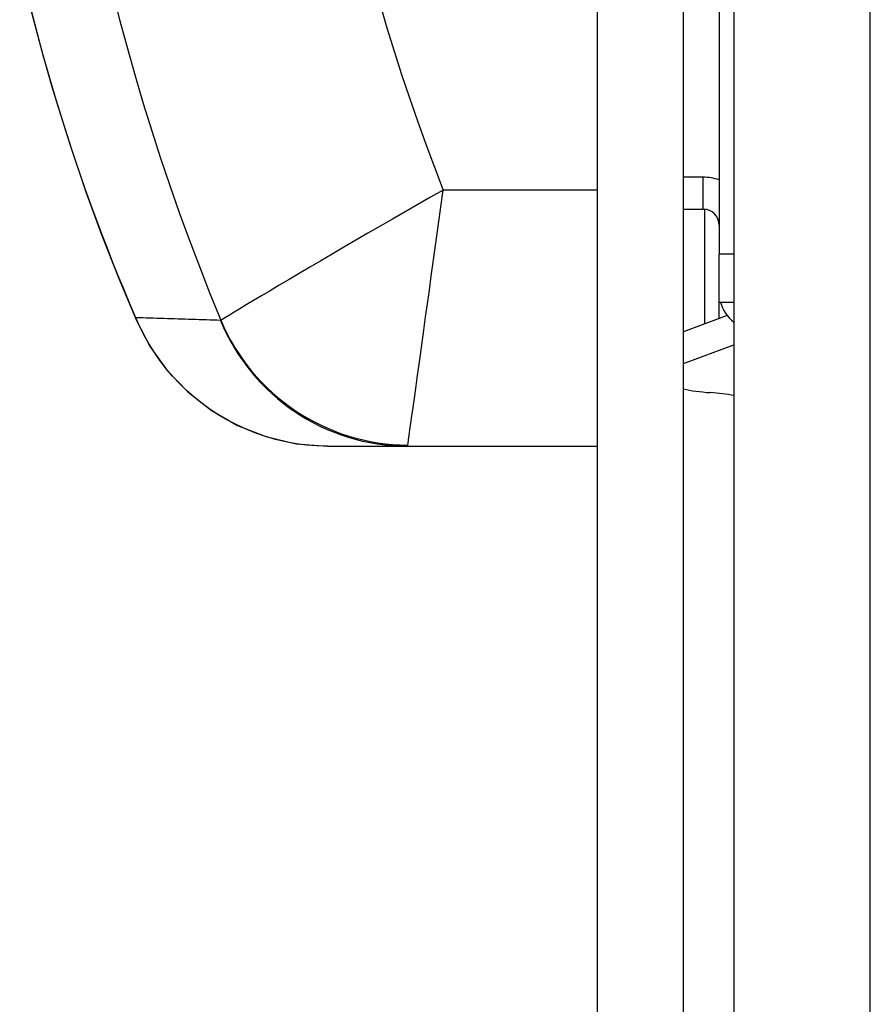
# Model space of a CAD drawing. Header units: inches. Extents: x 4.4 to 77.6, y 5.7 to 46.5.
# Tile 3 of 33: x 4.468 to 4.991, y 25.204 to 25.81. Entities that reach past the tile are written whole.
import ezdxf

# ---------------------------------------------------------------- set-up
doc = ezdxf.new("R2010")
doc.units = ezdxf.units.IN
doc.header["$MEASUREMENT"] = 0
doc.layers.add('Visible Edges(ANSI)', color=7, linetype='Continuous', lineweight=25)
doc.layers.add('Visible Tangent Edges(ANSI)', color=7, linetype='Continuous', lineweight=25)

msp = doc.modelspace()

# ---------------------------------------------------------------- linework, layer by layer
at = {"layer": 'Visible Edges(ANSI)'}
for p, q in [((4.9074, 31.08855), (4.9074, 21.25655)), ((4.82346, 31.02655), (4.82346, 21.31855)), ((4.87646, 21.31855), (4.87646, 31.02655)), ((4.89846, 26.00523), (4.89846, 25.66562)), ((4.87646, 25.69322), (4.88862, 25.69322)), ((4.88955, 25.62264), (4.88955, 25.69318)), ((4.89846, 25.6361), (4.89846, 25.66562)), ((4.89846, 25.6361), (4.9074, 25.6361)), ((4.9034, 25.62779), (4.87646, 25.61776)), ((4.87646, 25.59837), (4.9074, 25.60989)), ((4.65751, 25.54755), (4.70675, 25.54755)), ((4.70675, 25.54755), (4.82346, 25.54755))]:
    msp.add_line(p, q, dxfattribs=at)
at = {"layer": 'Visible Edges(ANSI)', "flags": 128}
for points in [[(4.4682, 25.84451), (4.47507, 25.81584), (4.48261, 25.78736), (4.49079, 25.75919), (4.49956, 25.7314), (4.50891, 25.70402), (4.51881, 25.67708), (4.52922, 25.65064), (4.54008, 25.62479)], [(4.54008, 25.62479), (4.54846, 25.6087), (4.55901, 25.594), (4.57158, 25.58088), (4.58599, 25.56957), (4.60212, 25.56029), (4.61958, 25.55337), (4.63822, 25.54904), (4.65751, 25.54755)]]:
    msp.add_lwpolyline(points, dxfattribs=at)
at = {"layer": 'Visible Edges(ANSI)'}
msp.add_arc((4.88862, 25.68338), 0.00984, 0, 90, dxfattribs=at)
for centre, major_axis, ratio, start_param, end_param in [((4.92248, 25.64189), (-0.02402, 0), 0.965926, 0.252557, 0.89203), ((4.90279, 25.59032), (-0.03937, 0), 0.258819, 0.838203, 1.318116), ((4.88311, 25.57058), (-0.03937, 0), 0.258819, 4.047436, 4.459709)]:
    msp.add_ellipse(centre, major_axis=major_axis, ratio=ratio, start_param=start_param, end_param=end_param, dxfattribs=at)
at = {"layer": 'Visible Tangent Edges(ANSI)'}
for p, q in [((4.9914, 21.25655), (4.9914, 31.08855)), ((4.88862, 25.71291), (4.87646, 25.71291)), ((4.88862, 25.69322), (4.88862, 25.71291)), ((4.82346, 25.70503), (4.72877, 25.70503)), ((4.9074, 25.66562), (4.89846, 25.66562)), ((4.89846, 25.62595), (4.89846, 25.6361))]:
    msp.add_line(p, q, dxfattribs=at)
at = {"layer": 'Visible Tangent Edges(ANSI)', "flags": 128}
for points in [[(4.5396, 25.62653), (4.53597, 25.63501), (4.53239, 25.64357), (4.52885, 25.65219), (4.52537, 25.66087), (4.52194, 25.66962), (4.51856, 25.67842), (4.51523, 25.68728), (4.51196, 25.6962), (4.50876, 25.70516), (4.50561, 25.71417), (4.50252, 25.72323), (4.4995, 25.73233), (4.49654, 25.74148), (4.49364, 25.75067), (4.49081, 25.75991), (4.48804, 25.76919), (4.48534, 25.77851), (4.48271, 25.78787), (4.48015, 25.79726), (4.47766, 25.80667), (4.47524, 25.81612)], [(4.72877, 25.70503), (4.72094, 25.70059), (4.71311, 25.69613), (4.70531, 25.69166), (4.69755, 25.68721), (4.68989, 25.68279), (4.68232, 25.67842), (4.67488, 25.6741), (4.66758, 25.66985), (4.66043, 25.66567), (4.65345, 25.66158), (4.64668, 25.6576), (4.64014, 25.65374), (4.63386, 25.65003), (4.62788, 25.64649), (4.62222, 25.64312), (4.61693, 25.63997), (4.61204, 25.63705), (4.60759, 25.63438), (4.60362, 25.632), (4.60014, 25.62992), (4.59721, 25.62815), (4.59484, 25.62673), (4.59308, 25.62566), (4.59194, 25.62497)], [(4.70697, 25.54815), (4.70715, 25.54946), (4.70743, 25.55151), (4.7078, 25.55424), (4.70827, 25.55762), (4.70882, 25.56163), (4.70946, 25.56621), (4.71016, 25.57134), (4.71094, 25.57697), (4.71178, 25.58307), (4.71269, 25.58958), (4.71364, 25.59646), (4.71464, 25.60367), (4.71568, 25.61118), (4.71676, 25.61895), (4.71787, 25.62696), (4.71901, 25.63515), (4.72017, 25.64351), (4.72136, 25.65203), (4.72257, 25.66068), (4.72379, 25.66944), (4.72503, 25.67829), (4.72627, 25.68719), (4.72752, 25.69612), (4.72877, 25.70503)], [(4.59172, 25.62485), (4.58954, 25.62492), (4.58737, 25.62499), (4.58519, 25.62506), (4.58301, 25.62514), (4.58083, 25.62521), (4.57866, 25.62528), (4.57648, 25.62535), (4.57431, 25.62542), (4.57213, 25.62549), (4.56996, 25.62556), (4.56779, 25.62563), (4.56561, 25.6257), (4.56344, 25.62577), (4.56127, 25.62584), (4.5591, 25.62591), (4.55693, 25.62598), (4.55476, 25.62605), (4.5526, 25.62612), (4.55043, 25.62619), (4.54826, 25.62626), (4.54609, 25.62632), (4.54393, 25.62639), (4.54176, 25.62646), (4.5396, 25.62653)], [(4.65751, 25.54755), (4.65104, 25.54772), (4.64459, 25.54822), (4.63816, 25.54905), (4.6318, 25.55021), (4.62554, 25.55168), (4.61939, 25.55346), (4.61336, 25.55554), (4.60746, 25.5579), (4.60171, 25.56054), (4.59612, 25.56346), (4.59068, 25.56664), (4.58543, 25.57007), (4.58037, 25.57373), (4.5755, 25.57762), (4.57086, 25.58171), (4.56644, 25.58601), (4.56224, 25.5905), (4.55827, 25.59517), (4.55454, 25.60003), (4.55104, 25.60504), (4.54779, 25.61021), (4.5448, 25.61552), (4.54207, 25.62097), (4.5396, 25.62653)], [(4.59194, 25.62497), (4.59193, 25.62496), (4.59193, 25.62495), (4.59192, 25.62494), (4.59191, 25.62493), (4.5919, 25.62492), (4.5919, 25.62492), (4.59189, 25.62491), (4.59188, 25.6249), (4.59187, 25.62489), (4.59186, 25.62489), (4.59186, 25.62488), (4.59185, 25.62488), (4.59184, 25.62487), (4.59183, 25.62487), (4.59182, 25.62486), (4.59181, 25.62486), (4.5918, 25.62486), (4.59179, 25.62485), (4.59178, 25.62485), (4.59177, 25.62485), (4.59176, 25.62485), (4.59175, 25.62485), (4.59174, 25.62485), (4.59172, 25.62485)], [(4.70675, 25.54755), (4.70676, 25.54755), (4.70677, 25.54756), (4.70678, 25.54756), (4.70679, 25.54757), (4.7068, 25.54758), (4.70681, 25.54759), (4.70682, 25.5476), (4.70683, 25.54762), (4.70684, 25.54764), (4.70685, 25.54766), (4.70686, 25.54768), (4.70687, 25.5477), (4.70688, 25.54773), (4.70689, 25.54776), (4.7069, 25.54779), (4.7069, 25.54782), (4.70691, 25.54785), (4.70692, 25.54789), (4.70693, 25.54793), (4.70694, 25.54797), (4.70694, 25.54801), (4.70695, 25.54806), (4.70696, 25.5481), (4.70697, 25.54815)]]:
    msp.add_lwpolyline(points, dxfattribs=at)
at = {"layer": 'Visible Tangent Edges(ANSI)'}
for centre, radius, start, end in [((5.91233, 26.17255), 1.42943, 157.47571, 202.52429), ((5.91233, 26.17255), 1.27255, 158.44534, 201.55466), ((4.88862, 25.68338), 0.02953, 70.52878, 90)]:
    msp.add_arc(centre, radius, start, end, dxfattribs=at)
for centre, major_axis, ratio, start_param, end_param in [((4.92248, 25.65398), (0.02402, 0), 0.965926, 4.022176, 4.033623), ((4.59426, 25.64827), (-0.05418, -0.02349), 0.328405, 6.19078, 6.283185), ((4.70675, 25.67255), (0, -0.125), 0.995545, 5.103958, 6.283185), ((4.70697, 25.67268), (0.10395, -0.06942), 0.994511, 4.126092, 5.298686)]:
    msp.add_ellipse(centre, major_axis=major_axis, ratio=ratio, start_param=start_param, end_param=end_param, dxfattribs=at)

doc.saveas('drawing.dxf')
